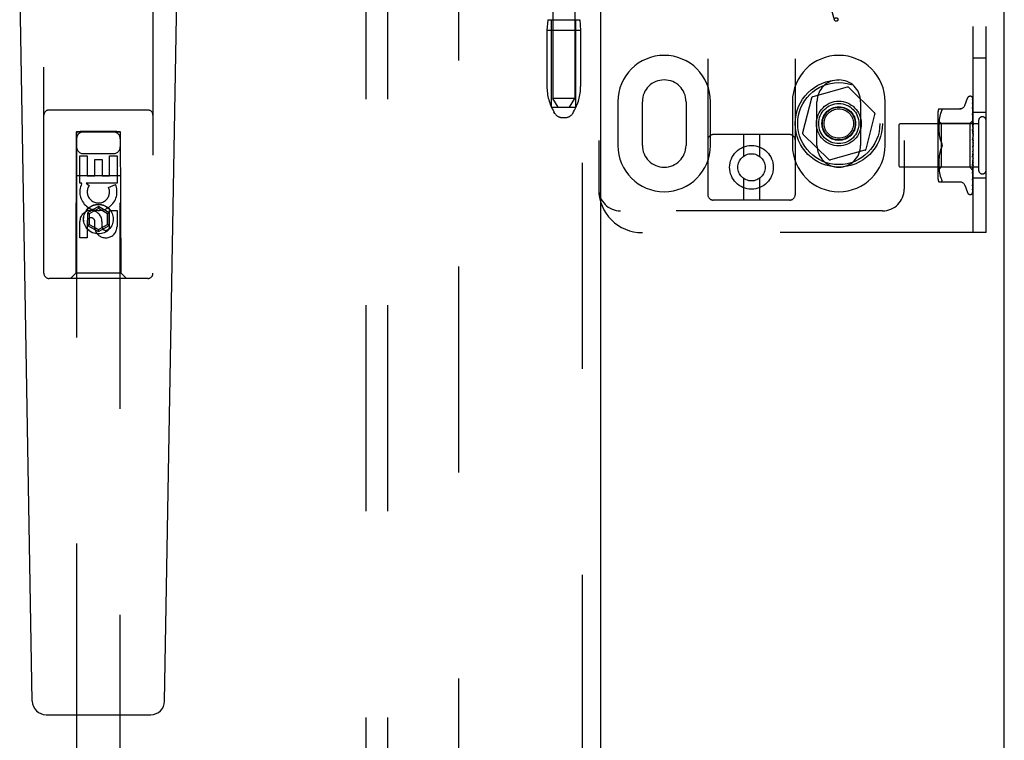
# Model space of a CAD drawing. Header units: inches. Extents: x 0 to 215, y 0 to 139.
# Tile 5 of 117: x 100.69 to 106.33, y 46.34 to 50.47. Entities that reach past the tile are written whole.
import ezdxf

# ---------------------------------------------------------------- set-up
doc = ezdxf.new("R2010")
doc.units = ezdxf.units.IN
doc.header["$LTSCALE"] = 11.804375
doc.header["$MEASUREMENT"] = 0
doc.linetypes.add('HIDDEN', pattern=[0.2, 0.1, -0.1])
doc.layers.get('0').update_dxf_attribs({"linetype": 'CONTINUOUS'})
for name, color, linetype in [('DEFAULT_2', 8, 'HIDDEN'), ('DOOR_ASSEMBLY', 7, 'CONTINUOUS'), ('SUBPANEL', 7, 'CONTINUOUS')]:
    doc.layers.add(name, color=color, linetype=linetype)

msp = doc.modelspace()

# ---------------------------------------------------------------- linework, layer by layer
at = {"color": 3, "linetype": 'Continuous'}
msp.add_line((106.3254, 9.1048), (106.3254, 94.8968), dxfattribs=at)
at = {"layer": 'DEFAULT_2', "color": 8, "linetype": 'HIDDEN'}
for p, q in [((103.2004, 91.5528), (103.2004, 12.4488)), ((104.6277, 54.968), (104.6277, 49.4675)), ((105.1277, 54.968), (105.1277, 49.4675)), ((106.1464, 49.2508), (106.1464, 54.7508)), ((106.2214, 49.2508), (106.2214, 54.7508)), ((104.0027, 54.5008), (104.0027, 49.5008)), ((105.7527, 54.5008), (105.7527, 49.5008)), ((103.7402, 53.4698), (103.7402, 50.0198)), ((103.8652, 53.4698), (103.8652, 50.0198)), ((105.3535, 50.4691), (105.3026, 50.6522)), ((103.7112, 50.4698), (103.7062, 50.4098)), ((103.7112, 50.4698), (103.8942, 50.4698)), ((103.7327, 49.9698), (103.7327, 50.4698)), ((103.8727, 49.9698), (103.8727, 50.4698)), ((103.8942, 50.4698), (103.8992, 50.4098)), ((103.8992, 50.4098), (103.7062, 50.4098)), ((103.7062, 50.4098), (103.7062, 50.0874)), ((103.8992, 50.4098), (103.8992, 50.0874)), ((106.2214, 50.2508), (106.1464, 50.2508)), ((105.426, 50.084), (105.2286, 50.0289)), ((105.5821, 49.9381), (105.4357, 50.0815)), ((103.8652, 50.0198), (103.7402, 50.0198)), ((103.7702, 49.9698), (103.7402, 50.0198)), ((103.8352, 49.9698), (103.8652, 50.0198)), ((105.2216, 50.0217), (105.1706, 49.8232)), ((106.0989, 49.9788), (106.1143, 50.0211)), ((106.1299, 50.0321), (106.1307, 50.0321)), ((106.1438, 50.0225), (106.1456, 49.8936)), ((106.1438, 50.0132), (106.1456, 49.8886)), ((106.1438, 50.0115), (106.1456, 49.8884)), ((103.7327, 49.9698), (103.8727, 49.9698)), ((104.112, 50.0008), (104.112, 49.7508)), ((104.2527, 49.7508), (104.2527, 50.0008)), ((104.5027, 50.0008), (104.5027, 49.7508)), ((104.6433, 49.7508), (104.6433, 50.0008)), ((105.112, 50.0008), (105.112, 49.7508)), ((105.2527, 49.7508), (105.2527, 50.0008)), ((105.5027, 50.0008), (105.5027, 49.7508)), ((105.6433, 49.7508), (105.6433, 50.0008)), ((105.9499, 49.9592), (106.0791, 49.9592)), ((106.1437, 49.995), (106.1438, 49.9945)), ((106.1438, 49.9945), (106.1456, 49.8785)), ((106.1438, 49.9916), (106.1456, 49.8782)), ((106.1438, 49.9671), (106.1438, 49.967)), ((106.1445, 49.961), (106.1438, 49.9671)), ((106.1438, 49.967), (106.1456, 49.8637)), ((106.1438, 49.9629), (106.1438, 49.9632)), ((106.1438, 49.9631), (106.1456, 49.8634)), ((106.1454, 49.9539), (106.1445, 49.961)), ((103.7516, 49.9341), (103.7461, 49.9433)), ((103.7945, 49.9098), (103.8109, 49.9098)), ((103.8537, 49.9341), (103.8593, 49.9433)), ((105.5338, 49.7299), (105.5848, 49.9285)), ((105.9444, 49.9304), (105.9444, 49.5712)), ((105.9526, 49.8989), (105.9515, 49.8895)), ((105.9542, 49.9084), (105.9526, 49.8988)), ((105.9562, 49.918), (105.9541, 49.9084)), ((105.9587, 49.9273), (105.9561, 49.9179)), ((105.9617, 49.9362), (105.9587, 49.9273)), ((105.9617, 49.9361), (105.9653, 49.9446)), ((105.9653, 49.9446), (105.9666, 49.9474)), ((105.9676, 49.9498), (105.9666, 49.9474)), ((105.9676, 49.9498), (105.9682, 49.9519)), ((106.1438, 49.9315), (106.1438, 49.9316)), ((106.1438, 49.9316), (106.1456, 49.8449)), ((106.145, 49.9202), (106.1438, 49.9315)), ((106.1438, 49.9269), (106.1456, 49.8445)), ((106.1458, 49.9121), (106.145, 49.9202)), ((106.1464, 49.9059), (106.1458, 49.9121)), ((106.2214, 49.9383), (106.1464, 49.9383)), ((105.7214, 49.8648), (105.7214, 49.6368)), ((106.1784, 49.8748), (105.7314, 49.8748)), ((105.9644, 49.8761), (105.9444, 49.8961)), ((105.95, 49.8636), (105.9499, 49.8552)), ((105.9499, 49.8554), (105.95, 49.8468)), ((105.9503, 49.872), (105.95, 49.8635)), ((105.95, 49.8469), (105.9503, 49.8382)), ((105.9508, 49.8806), (105.9503, 49.8719)), ((105.9515, 49.8895), (105.9508, 49.8805)), ((106.1274, 49.8761), (105.9644, 49.8761)), ((105.9644, 49.8761), (105.9644, 49.6256)), ((106.1464, 49.8951), (106.1274, 49.8761)), ((106.1274, 49.8761), (106.1274, 49.6256)), ((106.1438, 49.8895), (106.1438, 49.8897)), ((106.1438, 49.8897), (106.1456, 49.8227)), ((106.1454, 49.8725), (106.1438, 49.8895)), ((106.1438, 49.8843), (106.1456, 49.8222)), ((106.1438, 49.8425), (106.1438, 49.8427)), ((106.1438, 49.8427), (106.1456, 49.7978)), ((106.1438, 49.8424), (106.1464, 49.8129)), ((106.1464, 49.8614), (106.1454, 49.8725)), ((106.1456, 49.8937), (106.1457, 49.8937)), ((106.1456, 49.8936), (106.1457, 49.8937)), ((106.1456, 49.8886), (106.1457, 49.8884)), ((106.1456, 49.8884), (106.1457, 49.8886)), ((106.1456, 49.8785), (106.1457, 49.8783)), ((106.1456, 49.8782), (106.1457, 49.8785)), ((106.1456, 49.8634), (106.1457, 49.8638)), ((106.1456, 49.8637), (106.1457, 49.8635)), ((106.1456, 49.8445), (106.1457, 49.845)), ((106.1456, 49.8449), (106.1457, 49.8446)), ((106.1464, 49.8915), (106.1457, 49.8886)), ((106.1464, 49.883), (106.1457, 49.8785)), ((106.1464, 49.8746), (106.1457, 49.8783)), ((106.1464, 49.8697), (106.1457, 49.8638)), ((106.1464, 49.8583), (106.1457, 49.8635)), ((106.1464, 49.852), (106.1457, 49.845)), ((106.1464, 49.8382), (106.1457, 49.8446)), ((106.1784, 49.8928), (106.1784, 49.6088)), ((105.0977, 49.8125), (104.6577, 49.8125)), ((104.8327, 49.8125), (104.8327, 49.6887)), ((104.9227, 49.8125), (104.9227, 49.6887)), ((105.1733, 49.8136), (105.3197, 49.6702)), ((105.9503, 49.8384), (105.9508, 49.8293)), ((105.9508, 49.8295), (105.9516, 49.8202)), ((105.9515, 49.8204), (105.9527, 49.8109)), ((105.9527, 49.811), (105.9542, 49.8015)), ((105.9542, 49.8016), (105.9561, 49.7921)), ((105.9561, 49.7922), (105.9586, 49.7829)), ((106.1438, 49.8367), (106.1456, 49.7973)), ((106.1438, 49.7922), (106.1464, 49.7623)), ((106.1456, 49.8226), (106.1457, 49.8228)), ((106.1456, 49.8227), (106.1457, 49.8224)), ((106.1456, 49.8222), (106.1456, 49.8226)), ((106.1456, 49.7973), (106.1457, 49.798)), ((106.1456, 49.7978), (106.1457, 49.7975)), ((106.1464, 49.8307), (106.1457, 49.8228)), ((106.1464, 49.8149), (106.1457, 49.8224)), ((106.1464, 49.8066), (106.1457, 49.798)), ((106.1464, 49.7893), (106.1457, 49.7975)), ((105.9586, 49.7829), (105.9617, 49.774)), ((105.9617, 49.774), (105.9653, 49.7654)), ((105.9617, 49.7277), (105.9653, 49.7363)), ((106.1438, 49.7857), (106.1448, 49.7777)), ((106.1457, 49.7455), (106.1449, 49.7446)), ((106.1456, 49.7455), (106.1457, 49.7456)), ((106.1456, 49.7454), (106.1456, 49.7455)), ((106.1464, 49.7804), (106.1457, 49.7715)), ((106.1464, 49.7531), (106.1457, 49.7443)), ((106.1464, 49.7349), (106.1457, 49.7437)), ((106.1464, 49.7473), (106.1462, 49.7469)), ((105.5268, 49.7228), (105.3294, 49.6677)), ((105.9516, 49.6815), (105.9508, 49.6722)), ((105.9527, 49.6908), (105.9515, 49.6813)), ((105.9542, 49.7002), (105.9527, 49.6907)), ((105.9561, 49.7096), (105.9542, 49.7001)), ((105.9586, 49.7188), (105.9561, 49.7095)), ((106.1456, 49.7177), (106.1438, 49.6901)), ((106.1456, 49.7171), (106.1438, 49.6839)), ((106.1438, 49.6841), (106.1464, 49.7139)), ((106.1456, 49.6917), (106.1438, 49.6407)), ((106.1456, 49.6912), (106.1438, 49.6349)), ((106.1438, 49.6838), (106.1438, 49.684)), ((106.1456, 49.7177), (106.1457, 49.7168)), ((106.1456, 49.7171), (106.1457, 49.7173)), ((106.1456, 49.6917), (106.1457, 49.691)), ((106.1456, 49.6912), (106.1457, 49.6915)), ((106.1464, 49.7258), (106.1457, 49.7173)), ((106.1464, 49.708), (106.1457, 49.7168)), ((106.1464, 49.6994), (106.1457, 49.6915)), ((106.1464, 49.6827), (106.1457, 49.691)), ((106.1464, 49.6748), (106.1457, 49.6678)), ((106.1784, 49.6268), (105.7314, 49.6268)), ((105.9644, 49.6256), (105.9444, 49.6056)), ((105.95, 49.6549), (105.9499, 49.6463)), ((105.9499, 49.6465), (105.95, 49.638)), ((105.9503, 49.6635), (105.95, 49.6547)), ((105.95, 49.6382), (105.9503, 49.6297)), ((105.9508, 49.6724), (105.9503, 49.6633)), ((105.9503, 49.6298), (105.9508, 49.6211)), ((105.9508, 49.6212), (105.9515, 49.6122)), ((106.1274, 49.6256), (105.9644, 49.6256)), ((106.1457, 49.6074), (106.1274, 49.6256)), ((106.1456, 49.6679), (106.1438, 49.5954)), ((106.1456, 49.6675), (106.1438, 49.5903)), ((106.1438, 49.6352), (106.1464, 49.6641)), ((106.1456, 49.6473), (106.1438, 49.5558)), ((106.1456, 49.6469), (106.1438, 49.5515)), ((106.1438, 49.6349), (106.1438, 49.6352)), ((106.1456, 49.6303), (106.1438, 49.5233)), ((106.1456, 49.63), (106.1438, 49.5199)), ((106.1456, 49.6178), (106.1438, 49.499)), ((106.1456, 49.6176), (106.1438, 49.4966)), ((106.1454, 49.6067), (106.1464, 49.6175)), ((106.1456, 49.6679), (106.1457, 49.6674)), ((106.1456, 49.6675), (106.1457, 49.6678)), ((106.1456, 49.6473), (106.1457, 49.6468)), ((106.1456, 49.6469), (106.1457, 49.6472)), ((106.1456, 49.6303), (106.1457, 49.63)), ((106.1456, 49.63), (106.1457, 49.6303)), ((106.1456, 49.6178), (106.1457, 49.6175)), ((106.1456, 49.6176), (106.1457, 49.6177)), ((106.1464, 49.6599), (106.1457, 49.6674)), ((106.1464, 49.653), (106.1457, 49.6472)), ((106.1464, 49.6403), (106.1457, 49.6468)), ((106.1464, 49.6347), (106.1457, 49.6303)), ((106.1464, 49.6248), (106.1457, 49.63)), ((106.1464, 49.6206), (106.1457, 49.6177)), ((106.1464, 49.6138), (106.1457, 49.6175)), ((104.8327, 49.5613), (104.8327, 49.4375)), ((104.9227, 49.5613), (104.9227, 49.4375)), ((105.9515, 49.6122), (105.9526, 49.6028)), ((105.9526, 49.6029), (105.9542, 49.5933)), ((105.9541, 49.5933), (105.9562, 49.5837)), ((105.9561, 49.5838), (105.9587, 49.5744)), ((105.9587, 49.5744), (105.9617, 49.5655)), ((105.9617, 49.5656), (105.9653, 49.5571)), ((106.1456, 49.61), (106.1438, 49.4826)), ((106.1438, 49.5903), (106.1438, 49.5905)), ((106.145, 49.562), (106.1458, 49.5696)), ((106.1456, 49.61), (106.1457, 49.6099)), ((106.1456, 49.6099), (106.1457, 49.61)), ((106.1464, 49.6066), (106.1456, 49.6074)), ((106.1456, 49.6074), (106.1457, 49.6074)), ((106.1458, 49.5696), (106.1464, 49.5756)), ((106.2214, 49.5633), (106.1464, 49.5633)), ((105.9499, 49.5425), (106.0791, 49.5425)), ((105.9666, 49.5427), (105.9653, 49.5425)), ((106.0989, 49.5228), (106.1143, 49.4806)), ((106.1438, 49.5515), (106.1438, 49.5515)), ((106.1438, 49.5196), (106.1445, 49.5251)), ((106.1438, 49.5233), (106.1438, 49.523)), ((106.1438, 49.5199), (106.1438, 49.5198)), ((106.1438, 49.5198), (106.1438, 49.5196)), ((106.1299, 49.4696), (106.1307, 49.4696)), ((106.1421, 49.4741), (106.1421, 49.4742)), ((106.1438, 49.4966), (106.1437, 49.4959)), ((105.0977, 49.4375), (104.6577, 49.4375)), ((105.6277, 49.3758), (104.1277, 49.3758)), ((106.2214, 49.2508), (104.2527, 49.2508))]:
    msp.add_line(p, q, dxfattribs=at)
for points in [[(106.143, 50.0247), (106.143, 50.0247), (106.1429, 50.0248), (106.143, 50.0248), (106.1431, 50.0246), (106.1432, 50.0243), (106.1434, 50.0239), (106.1435, 50.0235), (106.1437, 50.0229), (106.1438, 50.0223), (106.1438, 50.0219)], [(106.1464, 50.0186), (106.1463, 50.0188), (106.1461, 50.0195), (106.1458, 50.0202), (106.1455, 50.0208), (106.1452, 50.0213), (106.1449, 50.0219), (106.1446, 50.0224), (106.1443, 50.0229), (106.144, 50.0233), (106.1437, 50.0237), (106.1435, 50.0241), (106.143, 50.0247)], [(106.1431, 50.0252), (106.1432, 50.0249), (106.1434, 50.0243), (106.1436, 50.0238), (106.1437, 50.0231), (106.1438, 50.0225)], [(106.1464, 50.0154), (106.146, 50.017), (106.1456, 50.0187), (106.1451, 50.0202), (106.1446, 50.0216), (106.1441, 50.023), (106.1435, 50.0243), (106.1431, 50.0252)], [(106.1436, 50.0127), (106.1436, 50.0127), (106.1435, 50.0129), (106.1435, 50.0129), (106.1436, 50.0128), (106.1436, 50.0126), (106.1437, 50.0122), (106.1438, 50.0117), (106.1438, 50.0115)], [(106.1436, 50.0144), (106.1437, 50.0142), (106.1437, 50.0137), (106.1438, 50.0132)], [(106.1464, 50.0005), (106.1461, 50.0022), (106.1457, 50.0045), (106.1453, 50.0067), (106.1449, 50.0089), (106.1444, 50.011), (106.144, 50.013), (106.1436, 50.0144)], [(106.1439, 50.0122), (106.1437, 50.0125), (106.1436, 50.0127)], [(106.1464, 50.0069), (106.1463, 50.0072), (106.1461, 50.0078), (106.1458, 50.0085), (106.1455, 50.0091), (106.1452, 50.0097), (106.1449, 50.0103), (106.1447, 50.0108), (106.1444, 50.0113), (106.1439, 50.0122)], [(106.1464, 50.0211), (106.146, 50.022), (106.1456, 50.0229), (106.1456, 50.023)], [(105.9653, 49.9592), (105.9666, 49.959), (105.9676, 49.9585), (105.9682, 49.9576), (105.9686, 49.9566), (105.9688, 49.9553), (105.9686, 49.9537), (105.9682, 49.9519)], [(106.0987, 49.9784), (106.0979, 49.9764), (106.0962, 49.9732), (106.0941, 49.9702), (106.0916, 49.9674), (106.0887, 49.965), (106.0856, 49.9629), (106.0822, 49.9613), (106.0786, 49.9601), (106.075, 49.9594), (106.0713, 49.9592)], [(106.1464, 49.9767), (106.1462, 49.9786), (106.1458, 49.9815), (106.1454, 49.9845), (106.1449, 49.9873), (106.1445, 49.9902), (106.1441, 49.993), (106.1437, 49.995)], [(106.1438, 49.992), (106.1437, 49.9921), (106.1437, 49.9922), (106.1437, 49.9921), (106.1438, 49.9919), (106.1438, 49.9916)], [(106.1443, 49.9907), (106.1441, 49.9912), (106.1439, 49.9916), (106.1438, 49.9919), (106.1438, 49.992)], [(106.1464, 49.9567), (106.1462, 49.9574), (106.1458, 49.9582), (106.1455, 49.9591), (106.1451, 49.9598), (106.1448, 49.9605), (106.1445, 49.9612), (106.1442, 49.9618), (106.144, 49.9623), (106.1439, 49.9627), (106.1438, 49.9629)], [(106.1464, 49.986), (106.1462, 49.9865), (106.1459, 49.9873), (106.1456, 49.9881), (106.1452, 49.9888), (106.1449, 49.9895), (106.1443, 49.9907)], [(106.1449, 49.9235), (106.1446, 49.9242), (106.1443, 49.9248), (106.1441, 49.9254), (106.1439, 49.9259), (106.1438, 49.9264), (106.1438, 49.9267), (106.1438, 49.9269)], [(106.1464, 49.92), (106.1462, 49.9205), (106.1459, 49.9213), (106.1456, 49.922), (106.1449, 49.9235)], [(106.1464, 49.9447), (106.1462, 49.9469), (106.1454, 49.9539)], [(106.1457, 49.8789), (106.145, 49.8804), (106.1447, 49.8811), (106.1444, 49.8818), (106.1441, 49.8825), (106.1439, 49.8831), (106.1438, 49.8837), (106.1438, 49.8841), (106.1438, 49.8843)], [(106.1464, 49.8947), (106.1461, 49.8944), (106.1459, 49.8941), (106.1458, 49.8939), (106.1457, 49.8938), (106.1456, 49.8937), (106.1456, 49.8937)], [(106.1464, 49.8941), (106.1461, 49.8939), (106.1459, 49.8937), (106.1458, 49.8936), (106.1457, 49.8936), (106.1456, 49.8936), (106.1456, 49.8936)], [(106.1464, 49.8902), (106.1461, 49.8897), (106.1459, 49.8894), (106.1458, 49.8891), (106.1457, 49.8888), (106.1456, 49.8886), (106.1456, 49.8886)], [(106.1464, 49.8883), (106.1461, 49.8882), (106.1459, 49.8881), (106.1458, 49.8882), (106.1457, 49.8883), (106.1456, 49.8884)], [(106.1464, 49.8806), (106.1461, 49.8801), (106.1459, 49.8796), (106.1458, 49.8792), (106.1457, 49.8788), (106.1456, 49.8785), (106.1456, 49.8785)], [(106.1464, 49.8775), (106.1461, 49.8775), (106.1459, 49.8776), (106.1458, 49.8777), (106.1457, 49.8779), (106.1456, 49.8782)], [(106.1464, 49.8663), (106.1461, 49.8657), (106.1459, 49.8652), (106.1458, 49.8647), (106.1457, 49.8642), (106.1456, 49.8638), (106.1456, 49.8637)], [(106.1464, 49.8621), (106.1461, 49.8623), (106.1459, 49.8625), (106.1458, 49.8627), (106.1457, 49.863), (106.1456, 49.8634)], [(106.1464, 49.8478), (106.1461, 49.8472), (106.1459, 49.8466), (106.1458, 49.8461), (106.1457, 49.8455), (106.1456, 49.8451), (106.1456, 49.8449)], [(106.1464, 49.8428), (106.1461, 49.843), (106.1459, 49.8433), (106.1458, 49.8437), (106.1457, 49.8441), (106.1456, 49.8445)], [(106.1464, 49.895), (106.1462, 49.8947), (106.146, 49.8944), (106.1458, 49.8941), (106.1457, 49.8937)], [(106.1464, 49.8933), (106.1462, 49.8934), (106.146, 49.8935), (106.1458, 49.8936), (106.1457, 49.8937)], [(106.1464, 49.8864), (106.1462, 49.887), (106.146, 49.8875), (106.1458, 49.888), (106.1457, 49.8884)], [(106.1464, 49.8773), (106.1461, 49.8781), (106.1457, 49.8789)], [(106.1464, 49.8302), (106.1463, 49.8304), (106.146, 49.831), (106.1457, 49.8316), (106.1454, 49.8322), (106.1451, 49.8328), (106.1447, 49.8334), (106.1444, 49.8341), (106.1442, 49.8348), (106.144, 49.8355), (106.1438, 49.8362), (106.1438, 49.8368)], [(106.1464, 49.8258), (106.1461, 49.8252), (106.1459, 49.8246), (106.1458, 49.824), (106.1457, 49.8234), (106.1456, 49.8229), (106.1456, 49.8227)], [(106.1464, 49.8201), (106.1462, 49.8204), (106.146, 49.8208), (106.1458, 49.8212), (106.1457, 49.8216), (106.1456, 49.8221), (106.1456, 49.8222)], [(106.1464, 49.8012), (106.1461, 49.8005), (106.1459, 49.7999), (106.1458, 49.7993), (106.1457, 49.7987), (106.1456, 49.7981), (106.1456, 49.7978)], [(106.1464, 49.7949), (106.1461, 49.7953), (106.1459, 49.7958), (106.1458, 49.7963), (106.1457, 49.7969), (106.1456, 49.7973)], [(105.9653, 49.7363), (105.9617, 49.7277), (105.9586, 49.7188)], [(105.9653, 49.7654), (105.9659, 49.7642), (105.9664, 49.7628), (105.967, 49.7614), (105.9674, 49.76)], [(105.9688, 49.7508), (105.9687, 49.7532), (105.9684, 49.7557), (105.9679, 49.7581), (105.9672, 49.7606), (105.9664, 49.7631), (105.9653, 49.7654)], [(105.9653, 49.7363), (105.9664, 49.7386), (105.9672, 49.7411), (105.9679, 49.7435), (105.9684, 49.746), (105.9687, 49.7485), (105.9688, 49.7508)], [(105.9673, 49.7413), (105.9667, 49.7395), (105.9661, 49.7378), (105.9653, 49.7363)], [(105.9678, 49.7585), (105.9682, 49.757), (105.9684, 49.7554), (105.9686, 49.7539), (105.9687, 49.7523), (105.9688, 49.7508)], [(105.9688, 49.7508), (105.9687, 49.7489), (105.9685, 49.747), (105.9682, 49.7451), (105.9678, 49.7432)], [(106.1464, 49.7804), (106.1463, 49.7806), (106.1461, 49.781), (106.1458, 49.7813), (106.1456, 49.7817), (106.1453, 49.7821), (106.145, 49.7825), (106.1448, 49.783), (106.1445, 49.7835), (106.1442, 49.7841), (106.144, 49.7847), (106.1439, 49.7854), (106.1438, 49.7858)], [(106.1449, 49.7445), (106.1447, 49.7442), (106.1444, 49.7438), (106.1442, 49.7433), (106.144, 49.7428), (106.1439, 49.7423), (106.1438, 49.7417), (106.1438, 49.7411), (106.1438, 49.7405)], [(106.1448, 49.7777), (106.1454, 49.7725), (106.1457, 49.7703)], [(106.1462, 49.7469), (106.146, 49.7465), (106.1458, 49.7461), (106.1456, 49.7457), (106.1453, 49.7452), (106.1451, 49.7449), (106.1449, 49.7446)], [(106.1449, 49.7445), (106.1449, 49.7446), (106.145, 49.7447), (106.1451, 49.7449), (106.1452, 49.7449), (106.1452, 49.745), (106.1453, 49.7451), (106.1454, 49.7452), (106.1454, 49.7453), (106.1455, 49.7453), (106.1455, 49.7454), (106.1456, 49.7454)], [(106.1464, 49.7747), (106.1461, 49.7741), (106.1459, 49.7735), (106.1458, 49.7728), (106.1457, 49.7722), (106.1456, 49.7716), (106.1457, 49.771)], [(106.1457, 49.7703), (106.1456, 49.7709), (106.1457, 49.7715)], [(106.1462, 49.7469), (106.1461, 49.7468), (106.1459, 49.7462), (106.1458, 49.7456), (106.1457, 49.745), (106.1456, 49.7444), (106.1457, 49.7437)], [(106.1464, 49.7406), (106.1461, 49.7412), (106.1459, 49.7418), (106.1458, 49.7424), (106.1457, 49.7431), (106.1456, 49.7437), (106.1457, 49.7443)], [(106.1464, 49.7681), (106.1461, 49.7686), (106.1459, 49.7691), (106.1458, 49.7697), (106.1457, 49.7703)], [(106.1457, 49.7456), (106.1458, 49.7457), (106.1459, 49.7458), (106.146, 49.7459), (106.1461, 49.746), (106.1462, 49.7462), (106.1463, 49.7464), (106.1464, 49.7465)], [(106.1438, 49.69), (106.1438, 49.6902), (106.1439, 49.6908), (106.144, 49.6915), (106.1443, 49.6921), (106.1445, 49.6928), (106.1448, 49.6933), (106.1451, 49.6939), (106.1454, 49.6944), (106.146, 49.6954)], [(106.1464, 49.7201), (106.1461, 49.7196), (106.1459, 49.7191), (106.1458, 49.7185), (106.1457, 49.7179), (106.1456, 49.7177)], [(106.1464, 49.7136), (106.1461, 49.7142), (106.1459, 49.7148), (106.1458, 49.7155), (106.1457, 49.7161), (106.1456, 49.7167), (106.1456, 49.7171)], [(106.1464, 49.694), (106.1461, 49.6936), (106.1459, 49.6931), (106.1458, 49.6926), (106.1457, 49.6921), (106.1456, 49.6917)], [(106.1464, 49.6879), (106.1461, 49.6885), (106.1459, 49.6891), (106.1458, 49.6898), (106.1457, 49.6904), (106.1456, 49.6909), (106.1456, 49.6912)], [(106.146, 49.6954), (106.1463, 49.6959), (106.1464, 49.6962)], [(106.1438, 49.6407), (106.1438, 49.6408), (106.1438, 49.6413), (106.144, 49.642), (106.1442, 49.6427), (106.1445, 49.6434), (106.1448, 49.6441), (106.1451, 49.6448)], [(106.1451, 49.6448), (106.1458, 49.6462), (106.1461, 49.6468), (106.1464, 49.6475)], [(106.1464, 49.6699), (106.1461, 49.6696), (106.1459, 49.6692), (106.1458, 49.6688), (106.1457, 49.6684), (106.1456, 49.6679)], [(106.1464, 49.6645), (106.1461, 49.6651), (106.1459, 49.6657), (106.1458, 49.6663), (106.1457, 49.6668), (106.1456, 49.6673), (106.1456, 49.6675)], [(106.1464, 49.6488), (106.1461, 49.6486), (106.1459, 49.6483), (106.1458, 49.648), (106.1457, 49.6477), (106.1456, 49.6473)], [(106.1464, 49.6442), (106.1461, 49.6447), (106.1459, 49.6453), (106.1458, 49.6458), (106.1457, 49.6463), (106.1456, 49.6468), (106.1456, 49.6469)], [(106.1464, 49.6313), (106.1461, 49.6312), (106.1459, 49.6311), (106.1458, 49.6309), (106.1457, 49.6306), (106.1456, 49.6303)], [(106.1464, 49.6277), (106.1461, 49.6282), (106.1459, 49.6287), (106.1458, 49.6292), (106.1457, 49.6296), (106.1456, 49.63), (106.1456, 49.63)], [(106.1464, 49.6182), (106.1461, 49.6182), (106.1459, 49.6182), (106.1458, 49.6181), (106.1457, 49.618), (106.1456, 49.6178)], [(106.1464, 49.6157), (106.1461, 49.6162), (106.1459, 49.6166), (106.1458, 49.6169), (106.1457, 49.6173), (106.1456, 49.6175), (106.1456, 49.6176)], [(106.1456, 49.6074), (106.1438, 49.4782), (106.1438, 49.4778), (106.1437, 49.4775), (106.1436, 49.4771), (106.1436, 49.4767), (106.1434, 49.4764), (106.1433, 49.476), (106.1432, 49.4757), (106.143, 49.4754), (106.1429, 49.4751), (106.1427, 49.4749), (106.1425, 49.4746), (106.1424, 49.4744), (106.1422, 49.4743), (106.1421, 49.4742), (106.1421, 49.4741), (106.1421, 49.4741)], [(106.1438, 49.5905), (106.1441, 49.5937), (106.1454, 49.6067)], [(106.1438, 49.5954), (106.1438, 49.5957), (106.1439, 49.5962), (106.144, 49.5968), (106.1443, 49.5974), (106.1446, 49.5982), (106.1449, 49.5989)], [(106.1438, 49.5515), (106.1441, 49.5543), (106.145, 49.562)], [(106.1449, 49.5989), (106.1456, 49.6005), (106.146, 49.6013), (106.1464, 49.6022), (106.1464, 49.6023)], [(106.1455, 49.5603), (106.1459, 49.5611), (106.1462, 49.5619), (106.1464, 49.5625)], [(106.1464, 49.6099), (106.1461, 49.61), (106.1459, 49.6101), (106.1458, 49.6101), (106.1457, 49.6101), (106.1456, 49.61)], [(106.1464, 49.6086), (106.1461, 49.609), (106.1459, 49.6093), (106.1458, 49.6095), (106.1457, 49.6098), (106.1456, 49.6099), (106.1456, 49.6099)], [(106.1464, 49.6112), (106.1462, 49.6109), (106.146, 49.6105), (106.1458, 49.6103), (106.1457, 49.61)], [(106.1464, 49.6078), (106.1462, 49.6082), (106.146, 49.6088), (106.1458, 49.6093), (106.1457, 49.6099)], [(106.1464, 49.6069), (106.1462, 49.6069), (106.146, 49.6071), (106.1458, 49.6072), (106.1457, 49.6074)], [(105.9653, 49.5571), (105.9666, 49.5543), (105.9676, 49.5519), (105.9682, 49.5498), (105.9686, 49.548), (105.9688, 49.5464), (105.9686, 49.5451)], [(105.9666, 49.5427), (105.9676, 49.5432), (105.9682, 49.544), (105.9686, 49.5451)], [(106.0713, 49.5425), (106.075, 49.5423), (106.0786, 49.5416), (106.0822, 49.5404), (106.0856, 49.5388), (106.0887, 49.5367), (106.0916, 49.5343), (106.0941, 49.5315), (106.0962, 49.5285), (106.0979, 49.5252), (106.0987, 49.5233)], [(106.1437, 49.4959), (106.144, 49.4976), (106.1445, 49.5), (106.1449, 49.5025), (106.1454, 49.505), (106.1458, 49.5076), (106.1462, 49.5102), (106.1464, 49.512)], [(106.1438, 49.5558), (106.1438, 49.5559), (106.1438, 49.5561), (106.1439, 49.5565), (106.1441, 49.557), (106.1443, 49.5575), (106.1446, 49.5582), (106.1449, 49.5588), (106.1455, 49.5603)], [(106.1438, 49.5231), (106.1438, 49.5231), (106.1438, 49.5233), (106.144, 49.5236), (106.1441, 49.5241), (106.1444, 49.5246), (106.1447, 49.5252), (106.145, 49.5259), (106.1453, 49.5266), (106.1457, 49.5274), (106.146, 49.5282), (106.1463, 49.5291), (106.1464, 49.5293)], [(106.1445, 49.5251), (106.145, 49.5283), (106.1454, 49.5315), (106.1458, 49.5347), (106.1462, 49.538), (106.1464, 49.54)], [(106.1447, 49.5001), (106.145, 49.5007), (106.1453, 49.5013), (106.1456, 49.502), (106.1459, 49.5027), (106.1462, 49.5034), (106.1464, 49.5041)], [(106.142, 49.4739), (106.1428, 49.4748), (106.1437, 49.4759), (106.1444, 49.4771), (106.145, 49.4782), (106.1455, 49.4795), (106.146, 49.4808), (106.1464, 49.4823)], [(106.1421, 49.4742), (106.1423, 49.4743), (106.1424, 49.4745)], [(106.1424, 49.4745), (106.1426, 49.4746), (106.1427, 49.4747), (106.1428, 49.4749), (106.143, 49.475), (106.1431, 49.4752), (106.1433, 49.4754), (106.1435, 49.4756), (106.1436, 49.4758), (106.1438, 49.476), (106.144, 49.4763), (106.1442, 49.4765), (106.1443, 49.4768), (106.1445, 49.477), (106.1447, 49.4773), (106.1449, 49.4776), (106.145, 49.4779), (106.1452, 49.4782), (106.1454, 49.4785), (106.1456, 49.4788), (106.1457, 49.4791), (106.1459, 49.4795), (106.146, 49.4798), (106.1462, 49.4802), (106.1463, 49.4806), (106.1464, 49.4808)], [(106.1438, 49.4838), (106.1438, 49.4834), (106.1437, 49.4828), (106.1436, 49.4824), (106.1435, 49.482), (106.1434, 49.4818), (106.1433, 49.4818)], [(106.1433, 49.4818), (106.1433, 49.4817), (106.1433, 49.4818), (106.1434, 49.4819), (106.1436, 49.4822), (106.1441, 49.4829)], [(106.1435, 49.4809), (106.1438, 49.482), (106.1443, 49.4836), (106.1448, 49.4853), (106.1453, 49.4871), (106.1457, 49.489), (106.1461, 49.4909), (106.1464, 49.4926)], [(106.1438, 49.4826), (106.1437, 49.482), (106.1436, 49.4815), (106.1435, 49.481), (106.1435, 49.4809)], [(106.1437, 49.4982), (106.1437, 49.4981), (106.1436, 49.4981), (106.1437, 49.4981), (106.1438, 49.4984), (106.1439, 49.4987), (106.1441, 49.4991), (106.1447, 49.5001)], [(106.1438, 49.499), (106.1438, 49.4986), (106.1437, 49.4983), (106.1437, 49.4982)], [(106.1441, 49.4829), (106.1444, 49.4834), (106.1447, 49.4839), (106.145, 49.4845), (106.1453, 49.4851), (106.1456, 49.4858), (106.1459, 49.4864), (106.1462, 49.4871), (106.1464, 49.4877)]]:
    msp.add_lwpolyline(points, dxfattribs=at)
for centre, radius in [((105.3631, 50.4718), 0.01), ((105.3777, 49.8758), 0.25), ((105.3777, 49.8758), 0.235), ((105.3777, 49.8758), 0.128), ((105.3777, 49.8758), 0.115), ((105.3777, 49.8758), 0.0965), ((105.3777, 49.8758), 0.095), ((105.3777, 49.8758), 0.094), ((105.3777, 49.8758), 0.084), ((104.8777, 49.625), 0.125), ((104.8777, 49.625), 0.078)]:
    msp.add_circle(centre, radius, dxfattribs=at)
for centre, radius, start, end in [((104.3777, 50.0008), 0.2656, 0, 180), ((105.3777, 50.0008), 0.2656, 0, 180), ((104.3777, 50.0008), 0.125, 0, 180), ((105.3777, 50.0008), 0.125, 0, 180), ((103.9862, 50.0874), 0.28, 180, 210.9637), ((103.6192, 50.0874), 0.28, 329.0363, 360), ((105.4287, 50.0744), 0.01, 45.598, 105.5937), ((105.2312, 50.0193), 0.01, 105.5983, 165.5941), ((106.1299, 50.0154), 0.0167, 90, 160), ((106.1307, 50.0154), 0.0167, 27.1488, 90), ((106.022, 49.9304), 0.0776, 157.9239, 180), ((103.7945, 49.9598), 0.05, 210.9637, 270), ((103.8109, 49.9598), 0.05, 270, 329.0363), ((105.5751, 49.9309), 0.01, 345.5987, 45.5935), ((106.1999, 49.8928), 0.0215, 0, 180), ((105.7314, 49.8648), 0.01, 90, 180), ((104.6577, 49.7825), 0.03, 90, 180), ((105.0977, 49.7825), 0.03, 0, 90), ((105.1803, 49.8207), 0.01, 165.5987, 225.5935), ((104.3777, 49.7508), 0.2656, 180, 360), ((104.3777, 49.7508), 0.125, 180, 360), ((105.3777, 49.7508), 0.2656, 180, 360), ((105.3777, 49.7508), 0.125, 180, 360), ((105.5241, 49.7324), 0.01, 285.5983, 345.5941), ((105.3267, 49.6773), 0.01, 225.598, 285.5937), ((105.7314, 49.6368), 0.01, 180, 270), ((106.022, 49.5712), 0.0776, 180, 202.0761), ((106.1999, 49.6088), 0.0215, 180, 360), ((104.2527, 49.5008), 0.25, 180, 270), ((104.1277, 49.5008), 0.125, 180, 270), ((104.6577, 49.4675), 0.03, 180, 270), ((105.0977, 49.4675), 0.03, 270, 360), ((105.6277, 49.5008), 0.125, 270, 360), ((106.1299, 49.4863), 0.0167, 200, 270), ((106.1307, 49.4863), 0.0167, 270, 312.2353)]:
    msp.add_arc(centre, radius, start, end, dxfattribs=at)
at = {"layer": 'DOOR_ASSEMBLY', "color": 8, "linetype": 'HIDDEN'}
for p, q in [((103.9089, 92.1468), (103.9089, 11.8548)), ((100.8254, 49.0183), (100.8254, 50.8758)), ((101.4504, 50.8758), (101.4504, 49.0183)), ((101.4204, 49.9533), (100.8554, 49.9533)), ((101.0114, 49.8283), (101.0079, 49.0183)), ((101.0114, 49.8283), (101.2644, 49.8283)), ((101.0129, 49.83), (101.0129, 12.8283)), ((101.0138, 49.83), (101.0153, 49.83)), ((101.0153, 49.83), (101.0202, 49.83)), ((101.0218, 49.8269), (101.0163, 49.8269)), ((101.0202, 49.83), (101.0329, 49.8301)), ((101.2429, 49.8269), (101.0218, 49.8269)), ((101.2429, 49.8301), (101.0329, 49.8301)), ((101.2429, 49.8301), (101.2556, 49.83)), ((101.2556, 49.8269), (101.2429, 49.8269)), ((101.2556, 49.83), (101.2606, 49.83)), ((101.2606, 49.827), (101.2556, 49.8269)), ((101.2621, 49.827), (101.2606, 49.827)), ((101.2629, 12.8283), (101.2629, 49.83)), ((101.2679, 49.0183), (101.2644, 49.8283)), ((101.0313, 49.6905), (101.0738, 49.6905)), ((101.0313, 49.5344), (101.0313, 49.6905)), ((101.0529, 49.7033), (101.2229, 49.7033)), ((101.0738, 49.6905), (101.0738, 49.577)), ((101.2021, 49.6905), (101.2446, 49.6905)), ((101.2021, 49.577), (101.2021, 49.6905)), ((101.2446, 49.6905), (101.2446, 49.5344)), ((101.1172, 49.6692), (101.1597, 49.6692)), ((101.1172, 49.577), (101.1172, 49.6692)), ((101.1597, 49.6692), (101.1597, 49.577)), ((101.0103, 49.5783), (101.2655, 49.5783)), ((101.0738, 49.577), (101.1172, 49.577)), ((101.1597, 49.577), (101.2021, 49.577)), ((101.0436, 49.5344), (101.0313, 49.5344)), ((101.0418, 49.5308), (101.0436, 49.5344)), ((101.2446, 49.5344), (101.067, 49.5344)), ((101.067, 49.5344), (101.0855, 49.5213)), ((101.1965, 49.51), (101.2356, 49.5269)), ((101.1379, 49.4008), (101.0754, 49.3647)), ((101.2004, 49.3647), (101.1379, 49.4008)), ((101.1379, 49.4008), (101.1379, 49.3893)), ((101.0754, 49.3647), (101.0854, 49.359)), ((101.0754, 49.3647), (101.0754, 49.2926)), ((101.1379, 49.3893), (101.0854, 49.359)), ((101.0854, 49.359), (101.0854, 49.2983)), ((101.1904, 49.359), (101.1379, 49.3893)), ((101.2004, 49.3647), (101.1904, 49.359)), ((101.1904, 49.2983), (101.1904, 49.359)), ((101.2004, 49.2926), (101.2004, 49.3647)), ((101.2021, 49.3781), (101.2446, 49.3781)), ((101.2021, 49.2857), (101.2021, 49.3781)), ((101.2446, 49.3781), (101.2446, 49.2857)), ((101.0313, 49.2218), (101.0313, 49.3142)), ((101.0738, 49.3142), (101.0738, 49.2218)), ((101.0754, 49.2926), (101.0854, 49.2983)), ((101.0754, 49.2926), (101.1379, 49.2565)), ((101.0854, 49.2983), (101.1379, 49.268)), ((101.1173, 49.2719), (101.1173, 49.3181)), ((101.1379, 49.268), (101.1904, 49.2983)), ((101.1379, 49.2565), (101.2004, 49.2926)), ((101.1582, 49.3142), (101.1582, 49.2857)), ((101.2004, 49.2926), (101.1904, 49.2983)), ((101.1379, 49.2565), (101.1379, 49.268)), ((101.0738, 49.2218), (101.0313, 49.2218)), ((101.0079, 49.0183), (100.9779, 48.9883)), ((101.2679, 49.0183), (101.0079, 49.0183)), ((101.2679, 49.0183), (101.2979, 48.9883)), ((101.4204, 48.9883), (100.8554, 48.9883))]:
    msp.add_line(p, q, dxfattribs=at)
at = {"layer": 'DOOR_ASSEMBLY', "color": 3, "linetype": 'Continuous'}
msp.add_line((104.0129, 92.1468), (104.0129, 11.8548), dxfattribs=at)
at = {"layer": 'DOOR_ASSEMBLY', "color": 7, "linetype": 'Continuous'}
for p, q in [((100.7594, 46.5664), (100.6871, 50.7057)), ((101.5164, 46.5664), (101.5887, 50.7057)), ((100.8381, 46.489), (101.4377, 46.489))]:
    msp.add_line(p, q, dxfattribs=at)
at = {"layer": 'DOOR_ASSEMBLY', "color": 8, "linetype": 'HIDDEN'}
for points in [[(101.0129, 49.83), (101.013, 49.83), (101.0133, 49.83), (101.0138, 49.83)], [(101.0163, 49.8269), (101.0144, 49.827), (101.0138, 49.827), (101.0133, 49.827), (101.013, 49.827), (101.0129, 49.827)], [(101.2606, 49.83), (101.2621, 49.83), (101.2625, 49.83), (101.2628, 49.83), (101.2629, 49.83)], [(101.2629, 49.827), (101.2628, 49.827), (101.2625, 49.827), (101.2621, 49.827)]]:
    msp.add_lwpolyline(points, dxfattribs=at)
for radius in [0.085, 0.0845]:
    msp.add_circle((101.1379, 49.3283), radius, dxfattribs=at)
for centre, radius, start, end in [((100.8554, 49.9233), 0.03, 90, 180), ((101.4204, 49.9233), 0.03, 0, 90), ((101.0529, 49.7883), 0.04, 90, 180), ((101.2229, 49.7883), 0.04, 0, 90), ((101.0529, 49.7433), 0.04, 180, 270), ((101.2229, 49.7433), 0.04, 270, 360), ((101.1378, 49.4846), 0.1065, 154.2636, 23.4027), ((101.1378, 49.4846), 0.0639, 144.8895, 23.4026), ((101.0948, 49.3142), 0.0635, 0, 180), ((101.0957, 49.3142), 0.0219, 10.307, 180), ((101.1802, 49.2856), 0.0644, 192.2995, 0.0775), ((101.1802, 49.2857), 0.0219, 179.9011, 360), ((100.8554, 49.0183), 0.03, 180, 270), ((101.4204, 49.0183), 0.03, 270, 360)]:
    msp.add_arc(centre, radius, start, end, dxfattribs=at)
at = {"layer": 'DOOR_ASSEMBLY', "color": 7, "linetype": 'Continuous'}
for centre, start, end in [((100.8381, 46.5678), 181, 270), ((101.4377, 46.5678), 270, 359)]:
    msp.add_arc(centre, 0.0787, start, end, dxfattribs=at)
at = {"layer": 'SUBPANEL', "color": 8, "linetype": 'HIDDEN'}
for p, q in [((102.6692, 88.9696), (102.6692, 15.0321)), ((102.7942, 88.9696), (102.7942, 15.0321))]:
    msp.add_line(p, q, dxfattribs=at)

doc.saveas('drawing.dxf')
